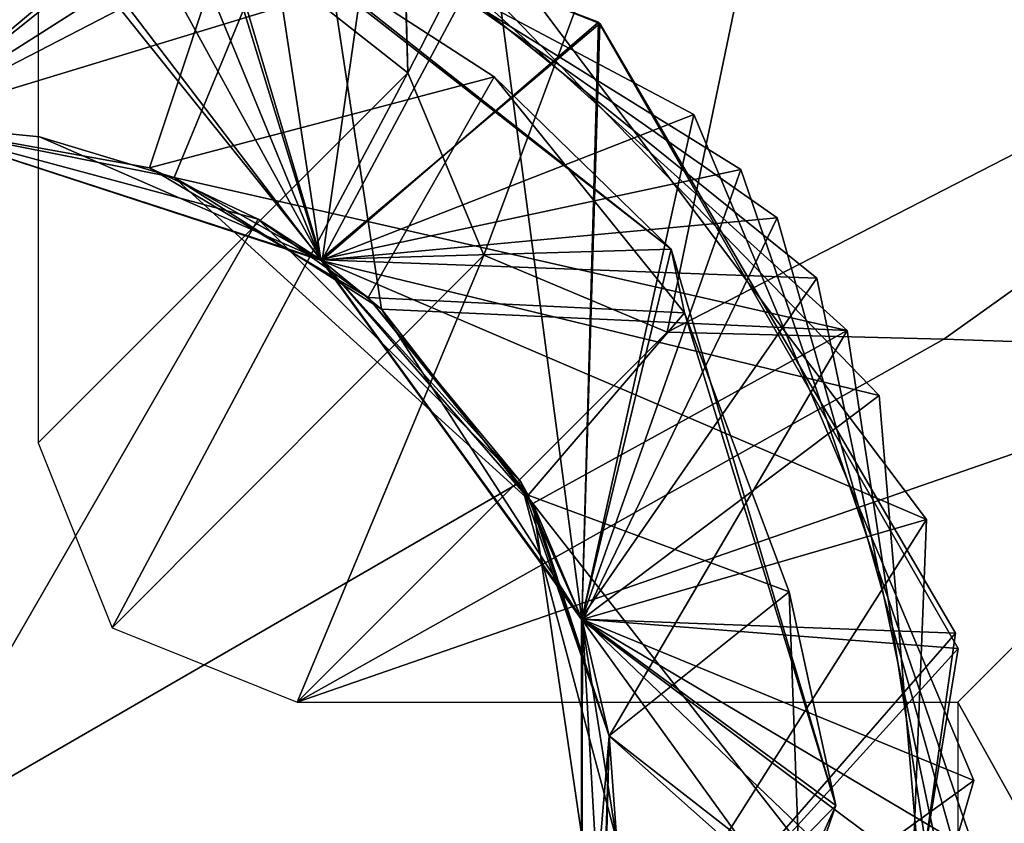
# Model space of a CAD drawing. Header units: millimetres. Extents: x -34.6 to 34.6, y -25 to 51.
# Tile 10 of 32: x -22.8 to -21, y 16 to 17.5. Entities that reach past the tile are written whole.
import ezdxf

# ---------------------------------------------------------------- set-up
doc = ezdxf.new("R2010")
doc.units = ezdxf.units.MM
doc.header["$LTSCALE"] = 65.185185
for name, color, linetype in [('129', 7, 'CONTINUOUS'), ('30', 7, 'CONTINUOUS'), ('31', 7, 'CONTINUOUS'), ('69', 7, 'CONTINUOUS'), ('70', 7, 'CONTINUOUS'), ('71', 7, 'CONTINUOUS'), ('72', 7, 'CONTINUOUS'), ('73', 7, 'CONTINUOUS'), ('74', 7, 'CONTINUOUS'), ('75', 7, 'CONTINUOUS'), ('76', 7, 'CONTINUOUS'), ('77', 7, 'CONTINUOUS'), ('86', 7, 'CONTINUOUS'), ('87', 7, 'CONTINUOUS'), ('88', 7, 'CONTINUOUS'), ('91', 7, 'CONTINUOUS'), ('94', 7, 'CONTINUOUS'), ('96', 7, 'CONTINUOUS'), ('97', 7, 'CONTINUOUS')]:
    doc.layers.add(name, color=color, linetype=linetype)

msp = doc.modelspace()

# ---------------------------------------------------------------- linework, layer by layer
at = {"layer": '129', "color": 7, "linetype": 'CONTINUOUS'}
for points in [[(-23.3, 22.5, 72.991), (-23.3, -22.5, 72.991), (23.3, 22.5, 72.991), (-23.3, 22.5, 72.991)], [(23.3, 22.5, 72.991), (-23.3, -22.5, 72.991), (23.3, -22.5, 72.991), (23.3, 22.5, 72.991)]]:
    msp.add_3dface(points, dxfattribs=at)
at = {"layer": '30', "color": 7, "linetype": 'CONTINUOUS'}
for points in [[(-26.4512, -6.9201, -103.1), (-18.9225, 45.4439, -103.1), (-18.9225, -13.4439, -103.1), (-26.4512, -6.9201, -103.1)], [(-26.4512, 38.9201, -103.1), (-18.9225, 45.4439, -103.1), (-26.4512, -6.9201, -103.1), (-26.4512, 38.9201, -103.1)]]:
    msp.add_3dface(points, dxfattribs=at)
at = {"layer": '31', "color": 7, "linetype": 'CONTINUOUS'}
for points in [[(-34.1488, 20.9098, -88.1), (-34.1488, 11.0902, -88.1), (34.1488, 20.9098, -88.1), (-34.1488, 20.9098, -88.1)], [(34.1488, 20.9098, -88.1), (-34.1488, 11.0902, -88.1), (34.1488, 11.0902, -88.1), (34.1488, 20.9098, -88.1)]]:
    msp.add_3dface(points, dxfattribs=at)
at = {"layer": '69', "linetype": 'CONTINUOUS'}
for points in [[(-22.2338, 17.0502, -109.4523), (-23, 17.3, -109.2517), (-22.2345, 17.0507, -107.8004), (-22.2338, 17.0502, -109.4523)], [(-23, 17.3, -118.96), (-23, 17.3, -117.6), (-22.5469, 17.2185, -117.7133), (-23, 17.3, -118.96)], [(-23, 17.3, -111.2517), (-23, 17.3, -109.6), (-22.2338, 17.0502, -109.8006), (-23, 17.3, -111.2517)], [(-22.2365, 17.0522, -95.4515), (-23, 17.3, -95.2517), (-22.2369, 17.0525, -93.7997), (-22.2365, 17.0522, -95.4515)], [(-23, 17.3, -117.2517), (-23, 17.3, -115.6), (-22.2373, 17.0527, -115.7996), (-23, 17.3, -117.2517)], [(-22.2373, 17.0527, -115.4512), (-23, 17.3, -115.2517), (-22.2373, 17.0527, -113.7996), (-22.2373, 17.0527, -115.4512)], [(-22.2374, 17.0529, -117.4512), (-23, 17.3, -117.2517), (-22.2373, 17.0527, -115.7996), (-22.2374, 17.0529, -117.4512)], [(-22.2373, 17.0527, -113.4512), (-23, 17.3, -113.2517), (-22.2366, 17.0523, -111.7998), (-22.2373, 17.0527, -113.4512)], [(-23, 17.3, -118.96), (-22.5469, 17.2185, -117.7133), (-22.35, 17.1258, -118.96), (-23, 17.3, -118.96)], [(-23, 17.3, -113.2517), (-23, 17.3, -111.6), (-22.2366, 17.0523, -111.7998), (-23, 17.3, -113.2517)], [(-23, 17.3, -93.2517), (-23, 17.3, -92.1), (-22.35, 17.1258, -92.1), (-23, 17.3, -93.2517)], [(-22.2369, 17.0525, -93.4513), (-23, 17.3, -93.2517), (-22.35, 17.1258, -92.1), (-22.2369, 17.0525, -93.4513)], [(-23, 17.3, -95.2517), (-23, 17.3, -93.6), (-22.2369, 17.0525, -93.7997), (-23, 17.3, -95.2517)], [(-22.2366, 17.0523, -111.4514), (-23, 17.3, -111.2517), (-22.2338, 17.0502, -109.8006), (-22.2366, 17.0523, -111.4514)], [(-23, 17.3, -115.2517), (-23, 17.3, -113.6), (-22.2373, 17.0527, -113.7996), (-23, 17.3, -115.2517)], [(-23, 17.3, -105.2517), (-23, 17.3, -103.6), (-22.2354, 17.0513, -103.8002), (-23, 17.3, -105.2517)], [(-22.2354, 17.0513, -103.4518), (-23, 17.3, -103.2517), (-22.2356, 17.0515, -101.8001), (-22.2354, 17.0513, -103.4518)], [(-23, 17.3, -99.2517), (-23, 17.3, -97.6), (-22.2361, 17.0519, -97.7999), (-23, 17.3, -99.2517)], [(-22.2356, 17.0515, -101.4518), (-23, 17.3, -101.2517), (-22.5025, 17.201, -99.725), (-22.2356, 17.0515, -101.4518)], [(-22.7464, 17.275, -99.3142), (-23, 17.3, -99.2517), (-22.2361, 17.0519, -97.7999), (-22.7464, 17.275, -99.3142)], [(-23, 17.3, -101.2517), (-23, 17.3, -99.6), (-22.7464, 17.275, -99.6625), (-23, 17.3, -101.2517)], [(-23, 17.3, -103.2517), (-23, 17.3, -101.6), (-22.2356, 17.0515, -101.8001), (-23, 17.3, -103.2517)], [(-22.5025, 17.201, -99.725), (-23, 17.3, -101.2517), (-22.7464, 17.275, -99.6625), (-22.5025, 17.201, -99.725)], [(-23, 17.3, -109.2517), (-23, 17.3, -107.6), (-22.2345, 17.0507, -107.8004), (-23, 17.3, -109.2517)], [(-23, 17.3, -97.2517), (-23, 17.3, -95.6), (-22.2365, 17.0522, -95.7998), (-23, 17.3, -97.2517)], [(-22.2345, 17.0507, -107.4521), (-23, 17.3, -107.2517), (-22.2346, 17.0508, -105.8004), (-22.2345, 17.0507, -107.4521)], [(-23, 17.3, -107.2517), (-23, 17.3, -105.6), (-22.2346, 17.0508, -105.8004), (-23, 17.3, -107.2517)], [(-22.2361, 17.0519, -97.4516), (-23, 17.3, -97.2517), (-22.2365, 17.0522, -95.7998), (-22.2361, 17.0519, -97.4516)], [(-22.2346, 17.0508, -105.452), (-23, 17.3, -105.2517), (-22.2354, 17.0513, -103.8002), (-22.2346, 17.0508, -105.452)], [(-22.5025, 17.201, -99.3767), (-22.7464, 17.275, -99.3142), (-22.2361, 17.0519, -97.7999), (-22.5025, 17.201, -99.3767)], [(-22.5469, 17.2185, -117.7133), (-22.1505, 16.9841, -117.8267), (-22.35, 17.1258, -118.96), (-22.5469, 17.2185, -117.7133)], [(-22.1266, 16.9629, -99.4862), (-22.5025, 17.201, -99.3767), (-22.2361, 17.0519, -97.7999), (-22.1266, 16.9629, -99.4862)], [(-21.8525, 16.611, -99.9443), (-22.2356, 17.0515, -101.4518), (-22.5025, 17.201, -99.725), (-21.8525, 16.611, -99.9443)], [(-21.8742, 16.65, -92.1), (-22.2369, 17.0525, -93.4513), (-22.35, 17.1258, -92.1), (-21.8742, 16.65, -92.1)], [(-22.35, 17.1258, -118.96), (-22.1505, 16.9841, -117.8267), (-21.8742, 16.65, -118.96), (-22.35, 17.1258, -118.96)], [(-21.7638, 16.4021, -117.6516), (-22.2374, 17.0529, -117.4512), (-22.2373, 17.0527, -115.7996), (-21.7638, 16.4021, -117.6516)], [(-21.7635, 16.4012, -116.0001), (-21.7638, 16.4021, -117.6516), (-22.2373, 17.0527, -115.7996), (-21.7635, 16.4012, -116.0001)], [(-21.7635, 16.4012, -115.6518), (-22.2373, 17.0527, -115.4512), (-22.2373, 17.0527, -113.7996), (-21.7635, 16.4012, -115.6518)], [(-21.7634, 16.4011, -114.0002), (-21.7635, 16.4012, -115.6518), (-22.2373, 17.0527, -113.7996), (-21.7634, 16.4011, -114.0002)], [(-21.7634, 16.4011, -113.6518), (-22.2373, 17.0527, -113.4512), (-21.7642, 16.4035, -111.9996), (-21.7634, 16.4011, -113.6518)], [(-21.7642, 16.4035, -111.9996), (-22.2373, 17.0527, -113.4512), (-22.2366, 17.0523, -111.7998), (-21.7642, 16.4035, -111.9996)], [(-21.764, 16.4027, -93.6514), (-22.2369, 17.0525, -93.4513), (-21.8742, 16.65, -92.1), (-21.764, 16.4027, -93.6514)], [(-21.764, 16.4027, -93.9997), (-22.2365, 17.0522, -95.4515), (-22.2369, 17.0525, -93.7997), (-21.764, 16.4027, -93.9997)], [(-21.7642, 16.4035, -111.6512), (-22.2366, 17.0523, -111.4514), (-22.2338, 17.0502, -109.8006), (-21.7642, 16.4035, -111.6512)], [(-21.7635, 16.4014, -96.0001), (-22.2361, 17.0519, -97.4516), (-22.2365, 17.0522, -95.7998), (-21.7635, 16.4014, -96.0001)], [(-21.7635, 16.4014, -95.6517), (-22.2365, 17.0522, -95.4515), (-21.764, 16.4027, -93.9997), (-21.7635, 16.4014, -95.6517)], [(-21.7631, 16.4001, -97.6521), (-22.2361, 17.0519, -97.4516), (-21.7635, 16.4014, -96.0001), (-21.7631, 16.4001, -97.6521)], [(-21.7631, 16.4001, -98.0004), (-22.1266, 16.9629, -99.4862), (-22.2361, 17.0519, -97.7999), (-21.7631, 16.4001, -98.0004)], [(-21.7626, 16.3986, -102.0008), (-22.2354, 17.0513, -103.4518), (-22.2356, 17.0515, -101.8001), (-21.7626, 16.3986, -102.0008)], [(-21.7626, 16.3986, -101.6525), (-22.2356, 17.0515, -101.4518), (-21.8525, 16.611, -99.9443), (-21.7626, 16.3986, -101.6525)], [(-21.7636, 16.4015, -103.6517), (-22.2354, 17.0513, -103.4518), (-21.7626, 16.3986, -102.0008), (-21.7636, 16.4015, -103.6517)], [(-21.7636, 16.4015, -104.0001), (-22.2346, 17.0508, -105.452), (-22.2354, 17.0513, -103.8002), (-21.7636, 16.4015, -104.0001)], [(-21.7634, 16.4011, -106.0002), (-22.2345, 17.0507, -107.4521), (-22.2346, 17.0508, -105.8004), (-21.7634, 16.4011, -106.0002)], [(-21.7634, 16.4011, -105.6518), (-22.2346, 17.0508, -105.452), (-21.7636, 16.4015, -104.0001), (-21.7634, 16.4011, -105.6518)], [(-21.7634, 16.401, -108.0002), (-22.2338, 17.0502, -109.4523), (-22.2345, 17.0507, -107.8004), (-21.7634, 16.401, -108.0002)], [(-21.7634, 16.401, -107.6518), (-22.2345, 17.0507, -107.4521), (-21.7634, 16.4011, -106.0002), (-21.7634, 16.401, -107.6518)], [(-21.7633, 16.4006, -110.0003), (-21.7642, 16.4035, -111.6512), (-22.2338, 17.0502, -109.8006), (-21.7633, 16.4006, -110.0003)], [(-21.7633, 16.4006, -109.6519), (-22.2338, 17.0502, -109.4523), (-21.7634, 16.401, -108.0002), (-21.7633, 16.4006, -109.6519)], [(-22.1505, 16.9841, -117.8267), (-21.8608, 16.6262, -117.94), (-21.8742, 16.65, -118.96), (-22.1505, 16.9841, -117.8267)], [(-21.8525, 16.611, -99.5959), (-22.1266, 16.9629, -99.4862), (-21.7631, 16.4001, -98.0004), (-21.8525, 16.611, -99.5959)], [(-21.8608, 16.6262, -117.94), (-21.7139, 16.1899, -118.0533), (-21.8742, 16.65, -118.96), (-21.8608, 16.6262, -117.94)], [(-21.7, 16, -92.1), (-21.764, 16.4027, -93.6514), (-21.8742, 16.65, -92.1), (-21.7, 16, -92.1)], [(-21.7139, 16.1899, -118.0533), (-21.7, 16, -118.96), (-21.8742, 16.65, -118.96), (-21.7139, 16.1899, -118.0533)], [(-21.7139, 16.1897, -99.705), (-21.8525, 16.611, -99.5959), (-21.7631, 16.4001, -98.0004), (-21.7139, 16.1897, -99.705)], [(-21.725, 15.746, -100.1626), (-21.7626, 16.3986, -101.6525), (-21.8525, 16.611, -99.9443), (-21.725, 15.746, -100.1626)], [(-21.7643, 15.5961, -103.8522), (-21.7636, 16.4015, -103.6517), (-21.7643, 15.5961, -102.2006), (-21.7643, 15.5961, -103.8522)], [(-21.7643, 15.5961, -102.2006), (-21.7636, 16.4015, -103.6517), (-21.7626, 16.3986, -102.0008), (-21.7643, 15.5961, -102.2006)], [(-21.7643, 15.5961, -104.2006), (-21.7634, 16.4011, -105.6518), (-21.7636, 16.4015, -104.0001), (-21.7643, 15.5961, -104.2006)], [(-21.7643, 15.5964, -106.2005), (-21.7634, 16.401, -107.6518), (-21.7634, 16.4011, -106.0002), (-21.7643, 15.5964, -106.2005)], [(-21.7643, 15.5964, -105.8522), (-21.7634, 16.4011, -105.6518), (-21.7643, 15.5961, -104.2006), (-21.7643, 15.5964, -105.8522)], [(-21.7642, 15.5964, -107.8522), (-21.7634, 16.401, -107.6518), (-21.7643, 15.5964, -106.2005), (-21.7642, 15.5964, -107.8522)], [(-21.7643, 15.5961, -101.8522), (-21.7626, 16.3986, -101.6525), (-21.725, 15.746, -100.1626), (-21.7643, 15.5961, -101.8522)], [(-21.7634, 15.599, -111.8515), (-21.7642, 16.4035, -111.6512), (-21.7633, 16.4006, -110.0003), (-21.7634, 15.599, -111.8515)], [(-21.7634, 15.599, -112.1998), (-21.7634, 16.4011, -113.6518), (-21.7642, 16.4035, -111.9996), (-21.7634, 15.599, -112.1998)], [(-21.7642, 15.5964, -108.2005), (-21.7633, 16.4006, -109.6519), (-21.7634, 16.401, -108.0002), (-21.7642, 15.5964, -108.2005)], [(-21.7642, 15.5966, -110.2004), (-21.7634, 15.599, -111.8515), (-21.7633, 16.4006, -110.0003), (-21.7642, 15.5966, -110.2004)], [(-21.7642, 15.5966, -109.8521), (-21.7633, 16.4006, -109.6519), (-21.7642, 15.5964, -108.2005), (-21.7642, 15.5966, -109.8521)], [(-21.7641, 15.5969, -98.2004), (-21.7139, 16.1897, -99.705), (-21.7631, 16.4001, -98.0004), (-21.7641, 15.5969, -98.2004)], [(-21.7641, 15.5969, -97.852), (-21.7631, 16.4001, -97.6521), (-21.7639, 15.5975, -96.2002), (-21.7641, 15.5969, -97.852)], [(-21.7637, 15.5981, -94.2), (-21.7635, 16.4014, -95.6517), (-21.764, 16.4027, -93.9997), (-21.7637, 15.5981, -94.2)], [(-21.7637, 15.5981, -93.8517), (-21.764, 16.4027, -93.6514), (-21.7, 16, -92.1), (-21.7637, 15.5981, -93.8517)], [(-21.7639, 15.5975, -96.2002), (-21.7631, 16.4001, -97.6521), (-21.7635, 16.4014, -96.0001), (-21.7639, 15.5975, -96.2002)], [(-21.7639, 15.5975, -95.8519), (-21.7635, 16.4014, -95.6517), (-21.7637, 15.5981, -94.2), (-21.7639, 15.5975, -95.8519)], [(-21.7633, 15.5992, -117.8514), (-21.7638, 16.4021, -117.6516), (-21.7635, 16.4012, -116.0001), (-21.7633, 15.5992, -117.8514)], [(-21.7637, 15.5981, -116.2), (-21.7633, 15.5992, -117.8514), (-21.7635, 16.4012, -116.0001), (-21.7637, 15.5981, -116.2)], [(-21.7637, 15.5981, -115.8517), (-21.7635, 16.4012, -115.6518), (-21.7634, 16.4011, -114.0002), (-21.7637, 15.5981, -115.8517)], [(-21.7637, 15.5979, -114.2001), (-21.7637, 15.5981, -115.8517), (-21.7634, 16.4011, -114.0002), (-21.7637, 15.5979, -114.2001)], [(-21.7637, 15.5979, -113.8518), (-21.7634, 16.4011, -113.6518), (-21.7634, 15.599, -112.1998), (-21.7637, 15.5979, -113.8518)], [(-21.725, 15.746, -99.8143), (-21.7139, 16.1897, -99.705), (-21.7641, 15.5969, -98.2004), (-21.725, 15.746, -99.8143)], [(-21.7284, 15.7296, -118.1667), (-21.7, 16, -118.96), (-21.7139, 16.1899, -118.0533), (-21.7284, 15.7296, -118.1667)]]:
    msp.add_3dface(points, dxfattribs=at)
at = {"layer": '70', "linetype": 'CONTINUOUS'}
for points in [[(-23, 17.3, -115.2517), (-22.2373, 17.0527, -115.4512), (-22.9207, 17.9484, -115.4388), (-23, 17.3, -115.2517)], [(-22.9207, 17.9484, -115.4388), (-22.2373, 17.0527, -115.4512), (-21.7308, 17.4804, -115.6514), (-22.9207, 17.9484, -115.4388)], [(-23.5545, 17.8045, -117.3143), (-23, 17.3, -117.2517), (-22.4488, 17.7398, -117.49), (-23.5545, 17.8045, -117.3143)], [(-23, 17.3, -117.2517), (-22.2374, 17.0529, -117.4512), (-22.4488, 17.7398, -117.49), (-23, 17.3, -117.2517)], [(-22.4488, 17.7398, -117.49), (-22.2374, 17.0529, -117.4512), (-21.6015, 17.0713, -117.6673), (-22.4488, 17.7398, -117.49)], [(-22.2373, 17.0527, -115.4512), (-21.7635, 16.4012, -115.6518), (-21.7308, 17.4804, -115.6514), (-22.2373, 17.0527, -115.4512)], [(-21.7308, 17.4804, -115.6514), (-21.7635, 16.4012, -115.6518), (-21.0866, 16.3759, -115.8641), (-21.7308, 17.4804, -115.6514)], [(-22.2374, 17.0529, -117.4512), (-21.7638, 16.4021, -117.6516), (-21.6015, 17.0713, -117.6673), (-22.2374, 17.0529, -117.4512)], [(-21.6015, 17.0713, -117.6673), (-21.7638, 16.4021, -117.6516), (-21.3034, 16.0638, -117.8463), (-21.6015, 17.0713, -117.6673)], [(-21.7638, 16.4021, -117.6516), (-21.7633, 15.5992, -117.8514), (-21.3034, 16.0638, -117.8463), (-21.7638, 16.4021, -117.6516)], [(-21.7635, 16.4012, -115.6518), (-21.7637, 15.5981, -115.8517), (-21.0866, 16.3759, -115.8641), (-21.7635, 16.4012, -115.6518)], [(-21.0866, 16.3759, -115.8641), (-21.7637, 15.5981, -115.8517), (-21.2651, 15.1098, -116.0767), (-21.0866, 16.3759, -115.8641)], [(-21.3034, 16.0638, -117.8463), (-21.7633, 15.5992, -117.8514), (-21.6379, 15.0988, -118.027), (-21.3034, 16.0638, -117.8463)]]:
    msp.add_3dface(points, dxfattribs=at)
at = {"layer": '71', "linetype": 'CONTINUOUS'}
for points in [[(-22.2373, 17.0527, -115.7996), (-23, 17.3, -115.6), (-22.9207, 17.9484, -115.4388), (-22.2373, 17.0527, -115.7996)], [(-22.2373, 17.0527, -115.7996), (-22.9207, 17.9484, -115.4388), (-21.7308, 17.4804, -115.6514), (-22.2373, 17.0527, -115.7996)], [(-22.3913, 17.6872, -117.578), (-23, 17.3, -117.6), (-22.9402, 17.832, -117.4676), (-22.3913, 17.6872, -117.578)], [(-22.5469, 17.2185, -117.7133), (-23, 17.3, -117.6), (-22.3913, 17.6872, -117.578), (-22.5469, 17.2185, -117.7133)], [(-21.9224, 17.3838, -117.689), (-22.5469, 17.2185, -117.7133), (-22.3913, 17.6872, -117.578), (-21.9224, 17.3838, -117.689)], [(-21.7635, 16.4012, -116.0001), (-22.2373, 17.0527, -115.7996), (-21.7308, 17.4804, -115.6514), (-21.7635, 16.4012, -116.0001)], [(-21.7635, 16.4012, -116.0001), (-21.7308, 17.4804, -115.6514), (-21.0866, 16.3759, -115.8641), (-21.7635, 16.4012, -116.0001)], [(-22.1505, 16.9841, -117.8267), (-22.5469, 17.2185, -117.7133), (-21.9224, 17.3838, -117.689), (-22.1505, 16.9841, -117.8267)], [(-21.5775, 16.9563, -117.8007), (-22.1505, 16.9841, -117.8267), (-21.9224, 17.3838, -117.689), (-21.5775, 16.9563, -117.8007)], [(-21.8608, 16.6262, -117.94), (-22.1505, 16.9841, -117.8267), (-21.5775, 16.9563, -117.8007), (-21.8608, 16.6262, -117.94)], [(-21.3879, 16.4508, -117.913), (-21.8608, 16.6262, -117.94), (-21.5775, 16.9563, -117.8007), (-21.3879, 16.4508, -117.913)], [(-21.7139, 16.1899, -118.0533), (-21.8608, 16.6262, -117.94), (-21.3879, 16.4508, -117.913), (-21.7139, 16.1899, -118.0533)], [(-21.3684, 15.9207, -118.0261), (-21.7139, 16.1899, -118.0533), (-21.3879, 16.4508, -117.913), (-21.3684, 15.9207, -118.0261)], [(-21.7637, 15.5981, -116.2), (-21.7635, 16.4012, -116.0001), (-21.0866, 16.3759, -115.8641), (-21.7637, 15.5981, -116.2)], [(-21.7637, 15.5981, -116.2), (-21.0866, 16.3759, -115.8641), (-21.2651, 15.1098, -116.0767), (-21.7637, 15.5981, -116.2)], [(-21.7284, 15.7296, -118.1667), (-21.7139, 16.1899, -118.0533), (-21.3684, 15.9207, -118.0261), (-21.7284, 15.7296, -118.1667)]]:
    msp.add_3dface(points, dxfattribs=at)
at = {"layer": '72', "linetype": 'CONTINUOUS'}
for points in [[(-23.1966, 17.9401, -107.3937), (-23, 17.3, -107.2517), (-21.9258, 17.6274, -107.6115), (-23.1966, 17.9401, -107.3937)], [(-23.8853, 17.7375, -113.2758), (-23, 17.3, -113.2517), (-22.5874, 17.9059, -113.4937), (-23.8853, 17.7375, -113.2758)], [(-23.4339, 17.9011, -109.3544), (-23, 17.3, -109.2517), (-22.1343, 17.7473, -109.5723), (-23.4339, 17.9011, -109.3544)], [(-23, 17.3, -113.2517), (-22.2373, 17.0527, -113.4512), (-22.5874, 17.9059, -113.4937), (-23, 17.3, -113.2517)], [(-22.5874, 17.9059, -113.4937), (-22.2373, 17.0527, -113.4512), (-21.4754, 17.2158, -113.7115), (-22.5874, 17.9059, -113.4937)], [(-23.6647, 17.8332, -111.3151), (-23, 17.3, -111.2517), (-22.356, 17.8406, -111.533), (-23.6647, 17.8332, -111.3151)], [(-23, 17.3, -111.2517), (-22.2366, 17.0523, -111.4514), (-22.356, 17.8406, -111.533), (-23, 17.3, -111.2517)], [(-22.356, 17.8406, -111.533), (-22.2366, 17.0523, -111.4514), (-21.3374, 17.0189, -111.7508), (-22.356, 17.8406, -111.533)], [(-23, 17.3, -109.2517), (-22.2338, 17.0502, -109.4523), (-22.1343, 17.7473, -109.5723), (-23, 17.3, -109.2517)], [(-22.1343, 17.7473, -109.5723), (-22.2338, 17.0502, -109.4523), (-21.2246, 16.8064, -109.7901), (-22.1343, 17.7473, -109.5723)], [(-23, 17.3, -107.2517), (-22.2345, 17.0507, -107.4521), (-21.9258, 17.6274, -107.6115), (-23, 17.3, -107.2517)], [(-22.2345, 17.0507, -107.4521), (-21.7634, 16.401, -107.6518), (-21.9258, 17.6274, -107.6115), (-22.2345, 17.0507, -107.4521)], [(-21.9258, 17.6274, -107.6115), (-21.7634, 16.401, -107.6518), (-21.1388, 16.5817, -107.8294), (-21.9258, 17.6274, -107.6115)], [(-22.2373, 17.0527, -113.4512), (-21.7634, 16.4011, -113.6518), (-21.4754, 17.2158, -113.7115), (-22.2373, 17.0527, -113.4512)], [(-21.4754, 17.2158, -113.7115), (-21.7634, 16.4011, -113.6518), (-21.0501, 15.9781, -113.9294), (-21.4754, 17.2158, -113.7115)], [(-22.2366, 17.0523, -111.4514), (-21.7642, 16.4035, -111.6512), (-21.3374, 17.0189, -111.7508), (-22.2366, 17.0523, -111.4514)], [(-22.2338, 17.0502, -109.4523), (-21.7633, 16.4006, -109.6519), (-21.2246, 16.8064, -109.7901), (-22.2338, 17.0502, -109.4523)], [(-21.3374, 17.0189, -111.7508), (-21.7642, 16.4035, -111.6512), (-21.0676, 15.7382, -111.9687), (-21.3374, 17.0189, -111.7508)], [(-21.2246, 16.8064, -109.7901), (-21.7633, 16.4006, -109.6519), (-21.1146, 15.5024, -110.008), (-21.2246, 16.8064, -109.7901)], [(-21.7634, 16.401, -107.6518), (-21.7642, 15.5964, -107.8522), (-21.1388, 16.5817, -107.8294), (-21.7634, 16.401, -107.6518)], [(-21.1388, 16.5817, -107.8294), (-21.7642, 15.5964, -107.8522), (-21.1902, 15.274, -108.0473), (-21.1388, 16.5817, -107.8294)], [(-21.7642, 16.4035, -111.6512), (-21.7634, 15.599, -111.8515), (-21.0676, 15.7382, -111.9687), (-21.7642, 16.4035, -111.6512)], [(-21.7633, 16.4006, -109.6519), (-21.7642, 15.5966, -109.8521), (-21.1146, 15.5024, -110.008), (-21.7633, 16.4006, -109.6519)], [(-21.7634, 16.4011, -113.6518), (-21.7637, 15.5979, -113.8518), (-21.0501, 15.9781, -113.9294), (-21.7634, 16.4011, -113.6518)]]:
    msp.add_3dface(points, dxfattribs=at)
at = {"layer": '73', "linetype": 'CONTINUOUS'}
for points in [[(-23, 17.3, -107.6), (-23.1966, 17.9401, -107.3937), (-21.9258, 17.6274, -107.6115), (-23, 17.3, -107.6)], [(-23, 17.3, -113.6), (-23.8853, 17.7375, -113.2758), (-22.5874, 17.9059, -113.4937), (-23, 17.3, -113.6)], [(-23, 17.3, -109.6), (-23.4339, 17.9011, -109.3544), (-22.1343, 17.7473, -109.5723), (-23, 17.3, -109.6)], [(-22.2373, 17.0527, -113.7996), (-23, 17.3, -113.6), (-22.5874, 17.9059, -113.4937), (-22.2373, 17.0527, -113.7996)], [(-22.2373, 17.0527, -113.7996), (-22.5874, 17.9059, -113.4937), (-21.4754, 17.2158, -113.7115), (-22.2373, 17.0527, -113.7996)], [(-23, 17.3, -111.6), (-23.6647, 17.8332, -111.3151), (-22.356, 17.8406, -111.533), (-23, 17.3, -111.6)], [(-22.2366, 17.0523, -111.7998), (-23, 17.3, -111.6), (-22.356, 17.8406, -111.533), (-22.2366, 17.0523, -111.7998)], [(-22.2366, 17.0523, -111.7998), (-22.356, 17.8406, -111.533), (-21.3374, 17.0189, -111.7508), (-22.2366, 17.0523, -111.7998)], [(-22.2338, 17.0502, -109.8006), (-23, 17.3, -109.6), (-22.1343, 17.7473, -109.5723), (-22.2338, 17.0502, -109.8006)], [(-22.2338, 17.0502, -109.8006), (-22.1343, 17.7473, -109.5723), (-21.2246, 16.8064, -109.7901), (-22.2338, 17.0502, -109.8006)], [(-22.2345, 17.0507, -107.8004), (-23, 17.3, -107.6), (-21.9258, 17.6274, -107.6115), (-22.2345, 17.0507, -107.8004)], [(-22.2345, 17.0507, -107.8004), (-21.9258, 17.6274, -107.6115), (-21.1388, 16.5817, -107.8294), (-22.2345, 17.0507, -107.8004)], [(-21.7634, 16.4011, -114.0002), (-22.2373, 17.0527, -113.7996), (-21.4754, 17.2158, -113.7115), (-21.7634, 16.4011, -114.0002)], [(-21.7634, 16.4011, -114.0002), (-21.4754, 17.2158, -113.7115), (-21.0501, 15.9781, -113.9294), (-21.7634, 16.4011, -114.0002)], [(-21.7642, 16.4035, -111.9996), (-22.2366, 17.0523, -111.7998), (-21.3374, 17.0189, -111.7508), (-21.7642, 16.4035, -111.9996)], [(-21.7634, 16.401, -108.0002), (-22.2345, 17.0507, -107.8004), (-21.1388, 16.5817, -107.8294), (-21.7634, 16.401, -108.0002)], [(-21.7633, 16.4006, -110.0003), (-22.2338, 17.0502, -109.8006), (-21.2246, 16.8064, -109.7901), (-21.7633, 16.4006, -110.0003)], [(-21.7642, 16.4035, -111.9996), (-21.3374, 17.0189, -111.7508), (-21.0676, 15.7382, -111.9687), (-21.7642, 16.4035, -111.9996)], [(-21.7633, 16.4006, -110.0003), (-21.2246, 16.8064, -109.7901), (-21.1146, 15.5024, -110.008), (-21.7633, 16.4006, -110.0003)], [(-21.7642, 15.5964, -108.2005), (-21.7634, 16.401, -108.0002), (-21.1388, 16.5817, -107.8294), (-21.7642, 15.5964, -108.2005)], [(-21.7642, 15.5964, -108.2005), (-21.1388, 16.5817, -107.8294), (-21.1902, 15.274, -108.0473), (-21.7642, 15.5964, -108.2005)], [(-21.7634, 15.599, -112.1998), (-21.7642, 16.4035, -111.9996), (-21.0676, 15.7382, -111.9687), (-21.7634, 15.599, -112.1998)], [(-21.7642, 15.5966, -110.2004), (-21.7633, 16.4006, -110.0003), (-21.1146, 15.5024, -110.008), (-21.7642, 15.5966, -110.2004)], [(-21.7637, 15.5979, -114.2001), (-21.7634, 16.4011, -114.0002), (-21.0501, 15.9781, -113.9294), (-21.7637, 15.5979, -114.2001)]]:
    msp.add_3dface(points, dxfattribs=at)
at = {"layer": '74', "linetype": 'CONTINUOUS'}
for points in [[(-23, 17.3, -105.2517), (-22.2346, 17.0508, -105.452), (-22.9562, 17.9495, -105.433), (-23, 17.3, -105.2517)], [(-22.9562, 17.9495, -105.433), (-22.2346, 17.0508, -105.452), (-21.7336, 17.4828, -105.6508), (-22.9562, 17.9495, -105.433)], [(-24.0002, 17.674, -103.2544), (-23, 17.3, -103.2517), (-22.7166, 17.9293, -103.4723), (-24.0002, 17.674, -103.2544)], [(-23, 17.3, -103.2517), (-22.2354, 17.0513, -103.4518), (-22.7166, 17.9293, -103.4723), (-23, 17.3, -103.2517)], [(-22.7166, 17.9293, -103.4723), (-22.2354, 17.0513, -103.4518), (-21.5607, 17.3156, -103.6901), (-22.7166, 17.9293, -103.4723)], [(-23.7865, 17.7844, -101.2937), (-23, 17.3, -101.2517), (-22.4812, 17.8797, -101.5115), (-23.7865, 17.7844, -101.2937)], [(-23, 17.3, -101.2517), (-22.2356, 17.0515, -101.4518), (-22.4812, 17.8797, -101.5115), (-23, 17.3, -101.2517)], [(-22.4812, 17.8797, -101.5115), (-22.2356, 17.0515, -101.4518), (-21.4097, 17.1284, -101.7294), (-22.4812, 17.8797, -101.5115)], [(-22.5025, 17.201, -99.3767), (-22.1266, 16.9629, -99.4862), (-22.2538, 17.8016, -99.5508), (-22.5025, 17.201, -99.3767)], [(-22.2538, 17.8016, -99.5508), (-22.1266, 16.9629, -99.4862), (-21.2828, 16.924, -99.7687), (-22.2538, 17.8016, -99.5508)], [(-22.2346, 17.0508, -105.452), (-21.7634, 16.4011, -105.6518), (-21.7336, 17.4828, -105.6508), (-22.2346, 17.0508, -105.452)], [(-21.7336, 17.4828, -105.6508), (-21.7634, 16.4011, -105.6518), (-21.0813, 16.3482, -105.8687), (-21.7336, 17.4828, -105.6508)], [(-22.2354, 17.0513, -103.4518), (-21.7636, 16.4015, -103.6517), (-21.5607, 17.3156, -103.6901), (-22.2354, 17.0513, -103.4518)], [(-21.5607, 17.3156, -103.6901), (-21.7636, 16.4015, -103.6517), (-21.0531, 16.1093, -103.908), (-21.5607, 17.3156, -103.6901)], [(-22.2356, 17.0515, -101.4518), (-21.7626, 16.3986, -101.6525), (-21.4097, 17.1284, -101.7294), (-22.2356, 17.0515, -101.4518)], [(-21.4097, 17.1284, -101.7294), (-21.7626, 16.3986, -101.6525), (-21.0544, 15.8688, -101.9473), (-21.4097, 17.1284, -101.7294)], [(-22.1266, 16.9629, -99.4862), (-21.8525, 16.611, -99.5959), (-21.2828, 16.924, -99.7687), (-22.1266, 16.9629, -99.4862)], [(-21.8525, 16.611, -99.5959), (-21.7139, 16.1897, -99.705), (-21.2828, 16.924, -99.7687), (-21.8525, 16.611, -99.5959)], [(-21.2828, 16.924, -99.7687), (-21.7139, 16.1897, -99.705), (-21.0854, 15.6303, -99.9865), (-21.2828, 16.924, -99.7687)], [(-21.7636, 16.4015, -103.6517), (-21.7643, 15.5961, -103.8522), (-21.0531, 16.1093, -103.908), (-21.7636, 16.4015, -103.6517)], [(-21.7634, 16.4011, -105.6518), (-21.7643, 15.5964, -105.8522), (-21.0813, 16.3482, -105.8687), (-21.7634, 16.4011, -105.6518)], [(-21.7626, 16.3986, -101.6525), (-21.7643, 15.5961, -101.8522), (-21.0544, 15.8688, -101.9473), (-21.7626, 16.3986, -101.6525)], [(-21.0813, 16.3482, -105.8687), (-21.7643, 15.5964, -105.8522), (-21.2933, 15.0567, -106.0865), (-21.0813, 16.3482, -105.8687)], [(-21.7139, 16.1897, -99.705), (-21.725, 15.746, -99.8143), (-21.0854, 15.6303, -99.9865), (-21.7139, 16.1897, -99.705)], [(-21.0531, 16.1093, -103.908), (-21.7643, 15.5961, -103.8522), (-21.4224, 14.8538, -104.1258), (-21.0531, 16.1093, -103.908)]]:
    msp.add_3dface(points, dxfattribs=at)
at = {"layer": '75', "linetype": 'CONTINUOUS'}
for points in [[(-22.2346, 17.0508, -105.8004), (-23, 17.3, -105.6), (-22.9562, 17.9495, -105.433), (-22.2346, 17.0508, -105.8004)], [(-22.2346, 17.0508, -105.8004), (-22.9562, 17.9495, -105.433), (-21.7336, 17.4828, -105.6508), (-22.2346, 17.0508, -105.8004)], [(-23, 17.3, -103.6), (-24.0002, 17.674, -103.2544), (-22.7166, 17.9293, -103.4723), (-23, 17.3, -103.6)], [(-22.2354, 17.0513, -103.8002), (-23, 17.3, -103.6), (-22.7166, 17.9293, -103.4723), (-22.2354, 17.0513, -103.8002)], [(-22.2354, 17.0513, -103.8002), (-22.7166, 17.9293, -103.4723), (-21.5607, 17.3156, -103.6901), (-22.2354, 17.0513, -103.8002)], [(-23, 17.3, -101.6), (-23.7865, 17.7844, -101.2937), (-22.4812, 17.8797, -101.5115), (-23, 17.3, -101.6)], [(-22.2356, 17.0515, -101.8001), (-23, 17.3, -101.6), (-22.4812, 17.8797, -101.5115), (-22.2356, 17.0515, -101.8001)], [(-22.2356, 17.0515, -101.8001), (-22.4812, 17.8797, -101.5115), (-21.4097, 17.1284, -101.7294), (-22.2356, 17.0515, -101.8001)], [(-22.5025, 17.201, -99.725), (-22.2538, 17.8016, -99.5508), (-21.2828, 16.924, -99.7687), (-22.5025, 17.201, -99.725)], [(-21.7634, 16.4011, -106.0002), (-22.2346, 17.0508, -105.8004), (-21.7336, 17.4828, -105.6508), (-21.7634, 16.4011, -106.0002)], [(-21.7634, 16.4011, -106.0002), (-21.7336, 17.4828, -105.6508), (-21.0813, 16.3482, -105.8687), (-21.7634, 16.4011, -106.0002)], [(-21.7636, 16.4015, -104.0001), (-22.2354, 17.0513, -103.8002), (-21.5607, 17.3156, -103.6901), (-21.7636, 16.4015, -104.0001)], [(-21.7636, 16.4015, -104.0001), (-21.5607, 17.3156, -103.6901), (-21.0531, 16.1093, -103.908), (-21.7636, 16.4015, -104.0001)], [(-21.8525, 16.611, -99.9443), (-22.5025, 17.201, -99.725), (-21.2828, 16.924, -99.7687), (-21.8525, 16.611, -99.9443)], [(-21.7626, 16.3986, -102.0008), (-22.2356, 17.0515, -101.8001), (-21.4097, 17.1284, -101.7294), (-21.7626, 16.3986, -102.0008)], [(-21.7626, 16.3986, -102.0008), (-21.4097, 17.1284, -101.7294), (-21.0544, 15.8688, -101.9473), (-21.7626, 16.3986, -102.0008)], [(-21.8525, 16.611, -99.9443), (-21.2828, 16.924, -99.7687), (-21.0854, 15.6303, -99.9865), (-21.8525, 16.611, -99.9443)], [(-21.725, 15.746, -100.1626), (-21.8525, 16.611, -99.9443), (-21.0854, 15.6303, -99.9865), (-21.725, 15.746, -100.1626)], [(-21.7643, 15.5961, -104.2006), (-21.7636, 16.4015, -104.0001), (-21.0531, 16.1093, -103.908), (-21.7643, 15.5961, -104.2006)], [(-21.7643, 15.5964, -106.2005), (-21.7634, 16.4011, -106.0002), (-21.0813, 16.3482, -105.8687), (-21.7643, 15.5964, -106.2005)], [(-21.7643, 15.5961, -102.2006), (-21.7626, 16.3986, -102.0008), (-21.0544, 15.8688, -101.9473), (-21.7643, 15.5961, -102.2006)], [(-21.7643, 15.5964, -106.2005), (-21.0813, 16.3482, -105.8687), (-21.2933, 15.0567, -106.0865), (-21.7643, 15.5964, -106.2005)], [(-21.7643, 15.5961, -104.2006), (-21.0531, 16.1093, -103.908), (-21.4224, 14.8538, -104.1258), (-21.7643, 15.5961, -104.2006)]]:
    msp.add_3dface(points, dxfattribs=at)
at = {"layer": '76', "linetype": 'CONTINUOUS'}
for points in [[(-22.4488, 17.7398, -117.49), (-21.6015, 17.0713, -117.6673), (-22.3913, 17.6872, -117.578), (-22.4488, 17.7398, -117.49)], [(-21.6015, 17.0713, -117.6673), (-21.9224, 17.3838, -117.689), (-22.3913, 17.6872, -117.578), (-21.6015, 17.0713, -117.6673)], [(-21.6015, 17.0713, -117.6673), (-21.5775, 16.9563, -117.8007), (-21.9224, 17.3838, -117.689), (-21.6015, 17.0713, -117.6673)], [(-21.6015, 17.0713, -117.6673), (-21.3034, 16.0638, -117.8463), (-21.5775, 16.9563, -117.8007), (-21.6015, 17.0713, -117.6673)], [(-21.3034, 16.0638, -117.8463), (-21.3879, 16.4508, -117.913), (-21.5775, 16.9563, -117.8007), (-21.3034, 16.0638, -117.8463)], [(-21.3034, 16.0638, -117.8463), (-21.3684, 15.9207, -118.0261), (-21.3879, 16.4508, -117.913), (-21.3034, 16.0638, -117.8463)], [(-21.3034, 16.0638, -117.8463), (-21.6379, 15.0988, -118.027), (-21.3684, 15.9207, -118.0261), (-21.3034, 16.0638, -117.8463)]]:
    msp.add_3dface(points, dxfattribs=at)
at = {"layer": '77', "linetype": 'CONTINUOUS'}
for points in [[(-23, 17.3, -118.96), (-22.35, 17.1258, -118.96), (-23, 16, -122.6), (-23, 17.3, -118.96)], [(-22.35, 17.1258, -118.96), (-21.8742, 16.65, -118.96), (-23, 16, -122.6), (-22.35, 17.1258, -118.96)], [(-21.8742, 16.65, -118.96), (-21.7, 16, -118.96), (-23, 16, -122.6), (-21.8742, 16.65, -118.96)]]:
    msp.add_3dface(points, dxfattribs=at)
at = {"layer": '86', "linetype": 'CONTINUOUS'}
for points in [[(-21.0824, 16.251, -89.2), (-20.4473, 15.114, -87.4553), (-20.4473, 16.886, -87.4553), (-21.0824, 16.251, -89.2)], [(-21.0824, 15.749, -89.2), (-20.4473, 15.114, -87.4553), (-21.0824, 16.251, -89.2), (-21.0824, 15.749, -89.2)]]:
    msp.add_3dface(points, dxfattribs=at)
at = {"layer": '87', "linetype": 'CONTINUOUS'}
for points in [[(-21.6091, 16.921, -87.3591), (-22.2792, 16.251, -89.2), (-21.1074, 16.9085, -87.3936), (-21.6091, 16.921, -87.3591)], [(-22.2792, 16.251, -89.2), (-20.4473, 16.886, -87.4553), (-21.1074, 16.9085, -87.3936), (-22.2792, 16.251, -89.2)], [(-21.0824, 16.251, -89.2), (-20.4473, 16.886, -87.4553), (-22.2792, 16.251, -89.2), (-21.0824, 16.251, -89.2)]]:
    msp.add_3dface(points, dxfattribs=at)
at = {"layer": '88', "linetype": 'CONTINUOUS'}
for points in [[(-22.114, 18.5527, -87.4553), (-22.749, 17.9176, -89.2), (-22.079, 17.3909, -87.3591), (-22.114, 18.5527, -87.4553)], [(-22.0916, 17.8932, -87.3936), (-22.114, 18.5527, -87.4553), (-22.079, 17.3909, -87.3591), (-22.0916, 17.8932, -87.3936)], [(-22.749, 17.9176, -89.2), (-22.749, 16.7208, -89.2), (-22.079, 17.3909, -87.3591), (-22.749, 17.9176, -89.2)]]:
    msp.add_3dface(points, dxfattribs=at)
at = {"layer": '91', "linetype": 'CONTINUOUS'}
for points in [[(-22.079, 17.3909, -87.3591), (-22.749, 16.7208, -89.2), (-22.6146, 16.3854, -89.2), (-22.079, 17.3909, -87.3591)], [(-22.079, 17.3909, -87.3591), (-22.6146, 16.3854, -89.2), (-21.941, 17.0603, -87.3477), (-22.079, 17.3909, -87.3591)], [(-22.6146, 16.3854, -89.2), (-22.2792, 16.251, -89.2), (-21.941, 17.0603, -87.3477), (-22.6146, 16.3854, -89.2)], [(-22.2792, 16.251, -89.2), (-21.6091, 16.921, -87.3591), (-21.941, 17.0603, -87.3477), (-22.2792, 16.251, -89.2)]]:
    msp.add_3dface(points, dxfattribs=at)
at = {"layer": '94', "linetype": 'CONTINUOUS'}
for points in [[(-21.125, 19.2476, -87.6), (-22.0916, 17.8932, -87.3936), (-22.079, 17.3909, -87.3591), (-21.125, 19.2476, -87.6)], [(-21.125, 19.2476, -87.6), (-22.079, 17.3909, -87.3591), (-21.941, 17.0603, -87.3477), (-21.125, 19.2476, -87.6)], [(-21.6091, 16.921, -87.3591), (-21.125, 19.2476, -87.6), (-21.941, 17.0603, -87.3477), (-21.6091, 16.921, -87.3591)], [(-19.7524, 17.875, -87.6), (-21.125, 19.2476, -87.6), (-21.6091, 16.921, -87.3591), (-19.7524, 17.875, -87.6)], [(-19.7524, 17.875, -87.6), (-21.6091, 16.921, -87.3591), (-21.1074, 16.9085, -87.3936), (-19.7524, 17.875, -87.6)], [(-20.4473, 16.886, -87.4553), (-19.7524, 17.875, -87.6), (-21.1074, 16.9085, -87.3936), (-20.4473, 16.886, -87.4553)]]:
    msp.add_3dface(points, dxfattribs=at)
at = {"layer": '96', "linetype": 'CONTINUOUS'}
for points in [[(-4.6, 7, -33.1), (-24.5, -24.5, -33.1), (-4.6, 22.7929, -33.1), (-4.6, 7, -33.1)], [(24.5, 22.7929, -33.1), (-24.5, -24.5, -33.1), (4.6, 7, -33.1), (24.5, 22.7929, -33.1)], [(24.5, -24.5, -33.1), (-24.5, -24.5, -33.1), (24.5, 22.7929, -33.1), (24.5, -24.5, -33.1)], [(-24.5, -24.5, -33.1), (-24.5, 22.7929, -33.1), (-4.6, 22.7929, -33.1), (-24.5, -24.5, -33.1)]]:
    msp.add_3dface(points, dxfattribs=at)
at = {"layer": '97', "linetype": 'CONTINUOUS'}
for points in [[(25, -24.5, 72.9), (25, 24.5, 72.9), (-25, -24.5, 72.9), (25, -24.5, 72.9)], [(-25, -24.5, 72.9), (25, 24.5, 72.9), (-25, 24.5, 72.9), (-25, -24.5, 72.9)]]:
    msp.add_3dface(points, dxfattribs=at)

doc.saveas('drawing.dxf')
